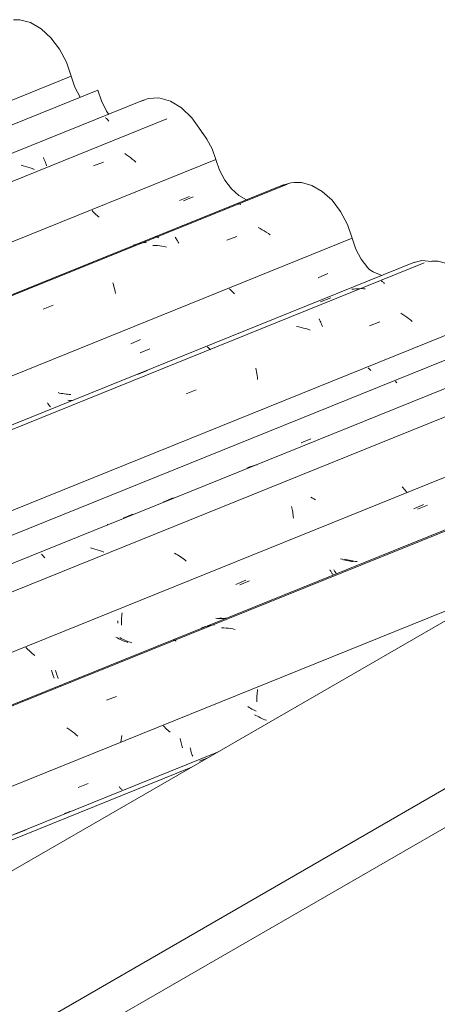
# Model space of a CAD drawing. Header units: metres. Extents: x -15.1 to 0.1, y 4 to 14.1.
# Tile 63 of 67: x -3.6 to -3.2, y 10.1 to 11. Entities that reach past the tile are written whole.
import ezdxf

# ---------------------------------------------------------------- set-up
doc = ezdxf.new("R2010")
doc.units = ezdxf.units.M
doc.layers.add('A-GLAZ-CWMG', color=7, linetype='Continuous', lineweight=5)
doc.layers.add('A-ROOF', color=7, linetype='Continuous', lineweight=5)

# ---------------------------------------------------------------- blocks, each defined once
blk = doc.blocks.new('FP_118-ISO_01')
at = {"layer": 'A-GLAZ-CWMG'}
blk.add_line((-3.44431, 10.32423), (-4.30724, 9.97548), dxfattribs=at)
blk = doc.blocks.new('FP_119-ISO_01')
at = {"layer": 'A-GLAZ-CWMG', "color": 9, "true_color": 0xc0c0c0}
for p, q in [((-3.38144, 10.39243), (-3.38154, 10.39097)), ((-3.38132, 10.3939), (-3.38144, 10.39243)), ((-3.38118, 10.39537), (-3.38132, 10.3939)), ((-3.381, 10.39685), (-3.38118, 10.39537)), ((-3.3808, 10.39834), (-3.381, 10.39685)), ((-3.38165, 10.38809), (-3.38167, 10.38666)), ((-3.38161, 10.38952), (-3.38165, 10.38809)), ((-3.38154, 10.39097), (-3.38161, 10.38952)), ((-3.38238, 10.37366), (-3.38372, 10.37442)), ((-3.38102, 10.37293), (-3.38238, 10.37366)), ((-3.37964, 10.37222), (-3.38102, 10.37293)), ((-3.37825, 10.37153), (-3.37964, 10.37222)), ((-3.37685, 10.37088), (-3.37825, 10.37153)), ((-3.37543, 10.37025), (-3.37685, 10.37088)), ((-3.374, 10.36965), (-3.37543, 10.37025)), ((-3.37255, 10.36908), (-3.374, 10.36965)), ((-3.46912, 10.36274), (-3.47008, 10.36376)), ((-3.46812, 10.36171), (-3.46912, 10.36274)), ((-3.4671, 10.36069), (-3.46812, 10.36171)), ((-3.46605, 10.35968), (-3.4671, 10.36069)), ((-3.46498, 10.35868), (-3.46605, 10.35968)), ((-3.46387, 10.35768), (-3.46498, 10.35868)), ((-3.44485, 10.34299), (-3.44459, 10.34189)), ((-3.44459, 10.34189), (-3.44431, 10.34081)), ((-3.44431, 10.34081), (-3.44401, 10.33976)), ((-3.44401, 10.33976), (-3.44371, 10.33874)), ((-3.44371, 10.33874), (-3.44339, 10.33776)), ((-3.44339, 10.33776), (-3.44307, 10.3368)), ((-3.44307, 10.3368), (-3.44274, 10.33589)), ((-3.44274, 10.33589), (-3.44239, 10.335)), ((-3.55091, 10.30522), (-3.54164, 10.30916))]:
    blk.add_line(p, q, dxfattribs=at)
blk = doc.blocks.new('FP_120-ISO_01')
at = {"layer": 'A-GLAZ-CWMG'}
blk.add_line((-2.95611, 10.64844), (-4.30724, 10.10239), dxfattribs=at)
at = {"layer": 'A-GLAZ-CWMG', "color": 9, "true_color": 0xc0c0c0}
for p, q in [((-3.41287, 10.45678), (-3.41502, 10.45688)), ((-3.41071, 10.45661), (-3.41287, 10.45678)), ((-3.40855, 10.45638), (-3.41071, 10.45661)), ((-3.40638, 10.45609), (-3.40855, 10.45638)), ((-3.40423, 10.45574), (-3.40638, 10.45609)), ((-3.40207, 10.45533), (-3.40423, 10.45574)), ((-3.46071, 10.44496), (-3.46032, 10.44501)), ((-3.46032, 10.44501), (-3.4599, 10.44499)), ((-3.4599, 10.44499), (-3.45947, 10.44492)), ((-3.45947, 10.44492), (-3.45902, 10.44479)), ((-3.45902, 10.44479), (-3.45856, 10.44459)), ((-3.45856, 10.44459), (-3.45808, 10.44434)), ((-3.52425, 10.3882), (-3.51465, 10.39175)), ((-3.55986, 10.36077), (-3.5617, 10.36204)), ((-3.55806, 10.35945), (-3.55986, 10.36077)), ((-3.55628, 10.35811), (-3.55806, 10.35945)), ((-3.55454, 10.35673), (-3.55628, 10.35811)), ((-3.55283, 10.35533), (-3.55454, 10.35673)), ((-3.55116, 10.3539), (-3.55283, 10.35533)), ((-3.51015, 10.35044), (-3.51047, 10.34833)), ((-3.50988, 10.35255), (-3.51015, 10.35044)), ((-3.50964, 10.35466), (-3.50988, 10.35255))]:
    blk.add_line(p, q, dxfattribs=at)
blk = doc.blocks.new('FP_121-ISO_01')
at = {"layer": 'A-GLAZ-CWMG', "color": 9, "true_color": 0xc0c0c0}
for p, q in [((-3.22912, 10.5692), (-3.21984, 10.57315)), ((-3.29705, 10.52152), (-3.29855, 10.52194)), ((-3.29555, 10.52114), (-3.29705, 10.52152)), ((-3.29404, 10.52079), (-3.29555, 10.52114)), ((-3.29253, 10.52047), (-3.29404, 10.52079)), ((-3.29101, 10.5202), (-3.29253, 10.52047)), ((-3.28949, 10.51995), (-3.29101, 10.5202)), ((-3.28797, 10.51975), (-3.28949, 10.51995)), ((-3.28644, 10.51958), (-3.28797, 10.51975)), ((-3.30858, 10.51176), (-3.30821, 10.51109)), ((-3.30821, 10.51109), (-3.30784, 10.51046)), ((-3.30784, 10.51046), (-3.30747, 10.50987)), ((-3.30747, 10.50987), (-3.3071, 10.50932)), ((-3.3071, 10.50932), (-3.30673, 10.50881)), ((-3.30673, 10.50881), (-3.30636, 10.50834)), ((-3.30636, 10.50834), (-3.306, 10.50791)), ((-3.39784, 10.49754), (-3.38856, 10.50147)), ((-3.50966, 10.46798), (-3.50975, 10.46652)), ((-3.50954, 10.46945), (-3.50966, 10.46798)), ((-3.50939, 10.47093), (-3.50954, 10.46945)), ((-3.50986, 10.46364), (-3.50988, 10.46221)), ((-3.50988, 10.46221), (-3.50988, 10.4608)), ((-3.50988, 10.4608), (-3.50985, 10.45941)), ((-3.50982, 10.46508), (-3.50986, 10.46364)), ((-3.50975, 10.46652), (-3.50982, 10.46508)), ((-3.41508, 10.46579), (-3.4166, 10.46586)), ((-3.41355, 10.46575), (-3.41508, 10.46579)), ((-3.41203, 10.46575), (-3.41355, 10.46575)), ((-3.41051, 10.46579), (-3.41203, 10.46575)), ((-3.51018, 10.44678), (-3.51156, 10.44749)), ((-3.5088, 10.44609), (-3.51018, 10.44678)), ((-3.50739, 10.44543), (-3.5088, 10.44609)), ((-3.50597, 10.4448), (-3.50739, 10.44543)), ((-3.50454, 10.4442), (-3.50597, 10.4448)), ((-3.5031, 10.44363), (-3.50454, 10.4442)), ((-3.50164, 10.44309), (-3.5031, 10.44363)), ((-3.50017, 10.44257), (-3.50164, 10.44309)), ((-3.59951, 10.43718), (-3.60045, 10.43817)), ((-3.59855, 10.43619), (-3.59951, 10.43718)), ((-3.59756, 10.4352), (-3.59855, 10.43619)), ((-3.59654, 10.43422), (-3.59756, 10.4352)), ((-3.5955, 10.43325), (-3.59654, 10.43422)), ((-3.59443, 10.43229), (-3.5955, 10.43325)), ((-3.59333, 10.43134), (-3.59443, 10.43229)), ((-3.59221, 10.43039), (-3.59333, 10.43134)), ((-3.57256, 10.41636), (-3.57227, 10.41531)), ((-3.57227, 10.41531), (-3.57197, 10.41429)), ((-3.57197, 10.41429), (-3.57165, 10.4133)), ((-3.57165, 10.4133), (-3.57133, 10.41234)), ((-3.57133, 10.41234), (-3.571, 10.41142)), ((-3.571, 10.41142), (-3.57065, 10.41053)), ((-3.57065, 10.41053), (-3.57031, 10.40968)), ((-3.57031, 10.40968), (-3.56995, 10.40886))]:
    blk.add_line(p, q, dxfattribs=at)
blk = doc.blocks.new('FP_122-ISO_01')
at = {"layer": 'A-GLAZ-CWMG'}
blk.add_line((-3.07049, 10.71056), (-4.30724, 10.21074), dxfattribs=at)
at = {"layer": 'A-GLAZ-CWMG', "color": 9, "true_color": 0xc0c0c0}
for p, q in [((-3.2429, 10.58939), (-3.24389, 10.59046)), ((-3.24193, 10.58831), (-3.2429, 10.58939)), ((-3.32894, 10.57988), (-3.33042, 10.5807)), ((-3.32748, 10.57903), (-3.32894, 10.57988)), ((-3.24099, 10.58722), (-3.24193, 10.58831)), ((-3.24008, 10.58613), (-3.24099, 10.58722)), ((-3.2392, 10.58503), (-3.24008, 10.58613)), ((-3.34857, 10.57195), (-3.3483, 10.57064)), ((-3.3483, 10.57064), (-3.34804, 10.56931)), ((-3.32604, 10.57816), (-3.32748, 10.57903)), ((-3.34804, 10.56931), (-3.34781, 10.56795)), ((-3.34781, 10.56795), (-3.34759, 10.56657)), ((-3.34759, 10.56657), (-3.3474, 10.56516)), ((-3.3474, 10.56516), (-3.34723, 10.56372)), ((-3.34723, 10.56372), (-3.34708, 10.56226)), ((-3.34708, 10.56226), (-3.34695, 10.56078)), ((-3.45818, 10.52672), (-3.45965, 10.52755)), ((-3.45673, 10.52585), (-3.45818, 10.52672)), ((-3.4553, 10.52496), (-3.45673, 10.52585)), ((-3.45389, 10.52403), (-3.4553, 10.52496)), ((-3.45251, 10.52308), (-3.45389, 10.52403)), ((-3.45114, 10.52211), (-3.45251, 10.52308)), ((-3.4498, 10.52111), (-3.45114, 10.52211)), ((-3.44849, 10.52009), (-3.4498, 10.52111))]:
    blk.add_line(p, q, dxfattribs=at)
blk = doc.blocks.new('FP_123-ISO_01')
at = {"layer": 'A-GLAZ-CWMG', "color": 9, "true_color": 0xc0c0c0}
for p, q in [((-3.24949, 10.68989), (-3.25012, 10.69057)), ((-3.24885, 10.68921), (-3.24949, 10.68989)), ((-3.33958, 10.63219), (-3.3303, 10.63612)), ((-3.50826, 10.56066), (-3.49899, 10.56459))]:
    blk.add_line(p, q, dxfattribs=at)
blk = doc.blocks.new('Rectangular Mullion - Telha Fibrocimento - Ondulada-1868137-ISO_01')
at = {"layer": 'A-GLAZ-CWMG'}
for p, q in [((-3.1359, 10.73777), (-4.30724, 10.26438)), ((-3.02404, 10.67208), (-4.30724, 10.15348)), ((-3.1502, 10.49403), (-4.30724, 10.02642))]:
    blk.add_line(p, q, dxfattribs=at)
for name in ['FP_122-ISO_01', 'FP_123-ISO_01', 'FP_120-ISO_01', 'FP_121-ISO_01', 'FP_119-ISO_01', 'FP_118-ISO_01']:
    blk.add_blockref(name, (0, 0), dxfattribs=at)
blk = doc.blocks.new('FP_125-ISO_01')
at = {"layer": 'A-GLAZ-CWMG'}
blk.add_line((-3.41896, 10.33886), (-4.30724, 9.97987), dxfattribs=at)
at = {"layer": 'A-GLAZ-CWMG', "color": 9, "true_color": 0xc0c0c0}
for p, q in [((-3.43589, 10.33034), (-3.42903, 10.33305)), ((-3.56219, 10.28143), (-3.56388, 10.28079)), ((-3.56048, 10.28201), (-3.56219, 10.28143)), ((-3.55875, 10.28254), (-3.56048, 10.28201)), ((-3.61, 10.26127), (-3.60042, 10.26509))]:
    blk.add_line(p, q, dxfattribs=at)
blk = doc.blocks.new('FP_126-ISO_01')
at = {"layer": 'A-GLAZ-CWMG', "color": 9, "true_color": 0xc0c0c0}
for p, q in [((-3.38893, 10.38126), (-3.39024, 10.38205)), ((-3.38759, 10.38048), (-3.38893, 10.38126)), ((-3.38624, 10.37973), (-3.38759, 10.38048)), ((-3.38487, 10.37901), (-3.38624, 10.37973)), ((-3.38349, 10.37831), (-3.38487, 10.37901)), ((-3.38209, 10.37763), (-3.38349, 10.37831)), ((-3.4542, 10.35174), (-3.45395, 10.35036)), ((-3.45395, 10.35036), (-3.45368, 10.34902)), ((-3.45368, 10.34902), (-3.45339, 10.34771)), ((-3.45339, 10.34771), (-3.45308, 10.34643)), ((-3.45308, 10.34643), (-3.45276, 10.34519)), ((-3.45276, 10.34519), (-3.45242, 10.344)), ((-3.45242, 10.344), (-3.45206, 10.34284)), ((-3.51218, 10.30622), (-3.51175, 10.30565)), ((-3.51175, 10.30565), (-3.51133, 10.30514)), ((-3.51133, 10.30514), (-3.51091, 10.30468)), ((-3.51091, 10.30468), (-3.5105, 10.30428)), ((-3.5105, 10.30428), (-3.51009, 10.30392)), ((-3.51009, 10.30392), (-3.5097, 10.30361)), ((-3.5097, 10.30361), (-3.50932, 10.30336))]:
    blk.add_line(p, q, dxfattribs=at)
blk = doc.blocks.new('FP_127-ISO_01')
at = {"layer": 'A-GLAZ-CWMG'}
blk.add_line((-2.95916, 10.64837), (-4.30724, 10.10355), dxfattribs=at)
at = {"layer": 'A-GLAZ-CWMG', "color": 9, "true_color": 0xc0c0c0}
for p, q in [((-3.43013, 10.45799), (-3.43216, 10.45741)), ((-3.42808, 10.4585), (-3.43013, 10.45799)), ((-3.42601, 10.45894), (-3.42808, 10.4585)), ((-3.42392, 10.45931), (-3.42601, 10.45894)), ((-3.42182, 10.45962), (-3.42392, 10.45931)), ((-3.43216, 10.45741), (-3.43417, 10.45677))]:
    blk.add_line(p, q, dxfattribs=at)
blk = doc.blocks.new('FP_128-ISO_01')
at = {"layer": 'A-GLAZ-CWMG', "color": 9, "true_color": 0xc0c0c0}
for p, q in [((-3.2327, 10.56973), (-3.22342, 10.57368)), ((-3.30076, 10.52174), (-3.30225, 10.52218)), ((-3.29926, 10.52133), (-3.30076, 10.52174)), ((-3.29776, 10.52096), (-3.29926, 10.52133)), ((-3.29625, 10.52062), (-3.29776, 10.52096)), ((-3.29473, 10.52032), (-3.29625, 10.52062)), ((-3.29321, 10.52005), (-3.29473, 10.52032)), ((-3.29169, 10.51982), (-3.29321, 10.52005)), ((-3.29017, 10.51962), (-3.29169, 10.51982)), ((-3.3123, 10.51184), (-3.31193, 10.51114)), ((-3.31193, 10.51114), (-3.31156, 10.51049)), ((-3.31156, 10.51049), (-3.31119, 10.50987)), ((-3.31119, 10.50987), (-3.31082, 10.50929)), ((-3.31082, 10.50929), (-3.31045, 10.50875)), ((-3.31045, 10.50875), (-3.31008, 10.50825)), ((-3.31008, 10.50825), (-3.30971, 10.50779)), ((-3.30971, 10.50779), (-3.30935, 10.50737)), ((-3.40143, 10.49799), (-3.39215, 10.50194)), ((-3.51338, 10.46272), (-3.51339, 10.4613)), ((-3.51336, 10.46347), (-3.51338, 10.46272)), ((-3.41878, 10.46576), (-3.4203, 10.46586)), ((-3.41725, 10.46569), (-3.41878, 10.46576)), ((-3.41572, 10.46566), (-3.41725, 10.46569)), ((-3.4142, 10.46567), (-3.41572, 10.46566)), ((-3.41268, 10.46572), (-3.4142, 10.46567)), ((-3.41117, 10.46581), (-3.41268, 10.46572)), ((-3.41012, 10.4659), (-3.41117, 10.46581)), ((-3.5138, 10.44716), (-3.51516, 10.44788)), ((-3.51241, 10.44646), (-3.5138, 10.44716)), ((-3.51102, 10.44578), (-3.51241, 10.44646)), ((-3.50961, 10.44513), (-3.51102, 10.44578)), ((-3.50818, 10.44451), (-3.50961, 10.44513)), ((-3.50674, 10.44392), (-3.50818, 10.44451)), ((-3.50529, 10.44336), (-3.50674, 10.44392)), ((-3.50383, 10.44283), (-3.50529, 10.44336)), ((-3.57619, 10.41666), (-3.57591, 10.41559)), ((-3.57591, 10.41559), (-3.57561, 10.41455)), ((-3.57561, 10.41455), (-3.5753, 10.41354)), ((-3.5753, 10.41354), (-3.57498, 10.41256)), ((-3.57498, 10.41256), (-3.57466, 10.41162)), ((-3.57466, 10.41162), (-3.57432, 10.41071)), ((-3.57432, 10.41071), (-3.57397, 10.40983)), ((-3.57397, 10.40983), (-3.57362, 10.40899))]:
    blk.add_line(p, q, dxfattribs=at)
blk = doc.blocks.new('FP_129-ISO_01')
at = {"layer": 'A-GLAZ-CWMG'}
blk.add_line((-3.09202, 10.72867), (-4.30724, 10.23755), dxfattribs=at)
at = {"layer": 'A-GLAZ-CWMG', "color": 9, "true_color": 0xc0c0c0}
for p, q in [((-3.38919, 10.60902), (-3.39116, 10.60827)), ((-3.38721, 10.60971), (-3.38919, 10.60902)), ((-3.3852, 10.61034), (-3.38721, 10.60971)), ((-3.38317, 10.61091), (-3.3852, 10.61034)), ((-3.38112, 10.61142), (-3.38317, 10.61091)), ((-3.47049, 10.57606), (-3.46088, 10.57992)), ((-3.52316, 10.55491), (-3.52279, 10.55499)), ((-3.53723, 10.53206), (-3.53937, 10.5326)), ((-3.58585, 10.52663), (-3.58533, 10.52619)), ((-3.58533, 10.52619), (-3.58481, 10.5257)), ((-3.58481, 10.5257), (-3.58428, 10.52515)), ((-3.58428, 10.52515), (-3.58374, 10.52455)), ((-3.58374, 10.52455), (-3.58319, 10.52389)), ((-3.58319, 10.52389), (-3.58264, 10.52317)), ((-3.53509, 10.53146), (-3.53723, 10.53206)), ((-3.53297, 10.53081), (-3.53509, 10.53146)), ((-3.53086, 10.53011), (-3.53297, 10.53081)), ((-3.52876, 10.52935), (-3.53086, 10.53011)), ((-3.52668, 10.52855), (-3.52876, 10.52935))]:
    blk.add_line(p, q, dxfattribs=at)
blk = doc.blocks.new('FP_130-ISO_01')
at = {"layer": 'A-GLAZ-CWMG', "color": 9, "true_color": 0xc0c0c0}
for p, q in [((-3.2753, 10.70261), (-3.27609, 10.70346)), ((-3.27448, 10.70176), (-3.2753, 10.70261)), ((-3.27365, 10.70091), (-3.27448, 10.70176))]:
    blk.add_line(p, q, dxfattribs=at)
blk = doc.blocks.new('FP_131-ISO_01')
at = {"layer": 'A-GLAZ-CWMG'}
blk.add_line((-3.22306, 10.80279), (-4.30724, 10.36463), dxfattribs=at)
at = {"layer": 'A-GLAZ-CWMG', "color": 9, "true_color": 0xc0c0c0}
for p, q in [((-3.26366, 10.78567), (-3.26318, 10.78543)), ((-3.26318, 10.78543), (-3.26268, 10.78513)), ((-3.26268, 10.78513), (-3.26218, 10.78477)), ((-3.26218, 10.78477), (-3.26166, 10.78435)), ((-3.26166, 10.78435), (-3.26113, 10.78387)), ((-3.26113, 10.78387), (-3.26059, 10.78333)), ((-3.32264, 10.74984), (-3.32209, 10.74878)), ((-3.32209, 10.74878), (-3.32155, 10.74766)), ((-3.32155, 10.74766), (-3.32101, 10.74649)), ((-3.24313, 10.75396), (-3.24502, 10.75518)), ((-3.24128, 10.75271), (-3.24313, 10.75396)), ((-3.23945, 10.75142), (-3.24128, 10.75271)), ((-3.23765, 10.7501), (-3.23945, 10.75142)), ((-3.23589, 10.74874), (-3.23765, 10.7501)), ((-3.23416, 10.74736), (-3.23589, 10.74874)), ((-3.3417, 10.74206), (-3.34385, 10.74246)), ((-3.33955, 10.7416), (-3.3417, 10.74206)), ((-3.3374, 10.74109), (-3.33955, 10.7416)), ((-3.33526, 10.74051), (-3.3374, 10.74109)), ((-3.33313, 10.73989), (-3.33526, 10.74051)), ((-3.33102, 10.7392), (-3.33313, 10.73989)), ((-3.32101, 10.74649), (-3.32048, 10.74526)), ((-3.32048, 10.74526), (-3.31996, 10.74399)), ((-3.31996, 10.74399), (-3.31945, 10.74266)), ((-3.27464, 10.74331), (-3.26507, 10.74685)), ((-3.38251, 10.70316), (-3.38217, 10.70142)), ((-3.38217, 10.70142), (-3.38185, 10.69965)), ((-3.38185, 10.69965), (-3.38157, 10.69784)), ((-3.38157, 10.69784), (-3.38131, 10.69599)), ((-3.38131, 10.69599), (-3.38107, 10.69411)), ((-3.38107, 10.69411), (-3.38087, 10.6922)), ((-3.44872, 10.67878), (-3.43914, 10.68234))]:
    blk.add_line(p, q, dxfattribs=at)
blk = doc.blocks.new('FP_132-ISO_01')
at = {"layer": 'A-GLAZ-CWMG', "color": 9, "true_color": 0xc0c0c0}
for p, q in [((-3.32347, 10.78874), (-3.31419, 10.79266)), ((-3.40648, 10.7773), (-3.40737, 10.77826)), ((-3.40557, 10.77636), (-3.40648, 10.7773)), ((-3.40463, 10.77541), (-3.40557, 10.77636)), ((-3.40366, 10.77447), (-3.40463, 10.77541)), ((-3.40268, 10.77354), (-3.40366, 10.77447)), ((-3.49221, 10.71745), (-3.48293, 10.72137)), ((-3.55915, 10.6725), (-3.56067, 10.67273)), ((-3.55762, 10.67231), (-3.55915, 10.6725)), ((-3.55677, 10.67223), (-3.55762, 10.67231))]:
    blk.add_line(p, q, dxfattribs=at)
blk = doc.blocks.new('FP_133-ISO_01')
at = {"layer": 'A-GLAZ-CWMG'}
blk.add_line((-3.3526, 10.87735), (-4.30724, 10.49154), dxfattribs=at)
at = {"layer": 'A-GLAZ-CWMG', "color": 9, "true_color": 0xc0c0c0}
for p, q in [((-3.39947, 10.85887), (-3.39908, 10.85892)), ((-3.39908, 10.85892), (-3.39866, 10.85892)), ((-3.39866, 10.85892), (-3.39823, 10.85886)), ((-3.39823, 10.85886), (-3.39778, 10.85873)), ((-3.39778, 10.85873), (-3.39731, 10.85855)), ((-3.39731, 10.85855), (-3.39682, 10.85831)), ((-3.37844, 10.83534), (-3.38044, 10.83636)), ((-3.37646, 10.83427), (-3.37844, 10.83534)), ((-3.37451, 10.83316), (-3.37646, 10.83427)), ((-3.37258, 10.83201), (-3.37451, 10.83316)), ((-3.37067, 10.83081), (-3.37258, 10.83201)), ((-3.45897, 10.82715), (-3.45841, 10.82635)), ((-3.45841, 10.82635), (-3.45785, 10.8255)), ((-3.45785, 10.8255), (-3.45729, 10.8246)), ((-3.45729, 10.8246), (-3.45673, 10.82363)), ((-3.45673, 10.82363), (-3.45617, 10.82261)), ((-3.45617, 10.82261), (-3.45562, 10.82154)), ((-3.41004, 10.82444), (-3.40046, 10.82802)), ((-3.3688, 10.82959), (-3.37067, 10.83081)), ((-3.47801, 10.81937), (-3.48017, 10.81949)), ((-3.47585, 10.8192), (-3.47801, 10.81937)), ((-3.47368, 10.81896), (-3.47585, 10.8192)), ((-3.47152, 10.81866), (-3.47368, 10.81896)), ((-3.46936, 10.8183), (-3.47152, 10.81866)), ((-3.4672, 10.81788), (-3.46936, 10.8183)), ((-3.51799, 10.78382), (-3.51755, 10.78228)), ((-3.51755, 10.78228), (-3.51712, 10.7807)), ((-3.51712, 10.7807), (-3.51672, 10.77907)), ((-3.51672, 10.77907), (-3.51634, 10.7774)), ((-3.51634, 10.7774), (-3.51599, 10.77569)), ((-3.51599, 10.77569), (-3.51565, 10.77394)), ((-3.58425, 10.75912), (-3.57466, 10.76272))]:
    blk.add_line(p, q, dxfattribs=at)
blk = doc.blocks.new('FP_134-ISO_01')
at = {"layer": 'A-GLAZ-CWMG', "color": 9, "true_color": 0xc0c0c0}
for p, q in [((-3.45124, 10.86165), (-3.44196, 10.86556)), ((-3.53693, 10.85168), (-3.53782, 10.85263)), ((-3.536, 10.85073), (-3.53693, 10.85168)), ((-3.53506, 10.84978), (-3.536, 10.85073)), ((-3.53408, 10.84884), (-3.53506, 10.84978)), ((-3.53309, 10.8479), (-3.53408, 10.84884)), ((-3.53207, 10.84697), (-3.53309, 10.8479)), ((-3.53103, 10.84606), (-3.53207, 10.84697))]:
    blk.add_line(p, q, dxfattribs=at)
blk = doc.blocks.new('FP_135-ISO_01')
at = {"layer": 'A-GLAZ-CWMG'}
blk.add_line((-3.46697, 10.93947), (-4.30724, 10.59988), dxfattribs=at)
blk = doc.blocks.new('Rectangular Mullion - Telha Fibrocimento - Ondulada-V124-ISO_01')
at = {"layer": 'A-GLAZ-CWMG'}
for p, q in [((-3.53239, 10.96668), (-4.30724, 10.65353)), ((-3.42053, 10.90099), (-4.30724, 10.54263)), ((-3.2912, 10.8262), (-4.30724, 10.41557)), ((-3.1612, 10.7509), (-4.30724, 10.28774))]:
    blk.add_line(p, q, dxfattribs=at)
for points in [[(-3.53239, 10.96668, 0), (-3.52896, 10.95638, 0), (-3.52397, 10.94677, 0), (-3.52189, 10.94364, 0)], [(-3.4332, 10.92605, 0), (-3.42888, 10.92012, 0), (-3.42397, 10.91091, 0), (-3.42053, 10.90099, 0)], [(-3.42053, 10.90099, 0), (-3.417, 10.89082, 0), (-3.41196, 10.88138, 0), (-3.40569, 10.87319, 0), (-3.39855, 10.86671, 0), (-3.39143, 10.86253, 0)], [(-3.34629, 10.879, 0), (-3.3393, 10.87904, 0), (-3.32937, 10.87634, 0), (-3.31951, 10.87063, 0), (-3.31027, 10.86223, 0), (-3.30219, 10.85161, 0), (-3.29571, 10.83937, 0), (-3.2912, 10.8262, 0)], [(-3.2912, 10.8262, 0), (-3.2877, 10.81597, 0), (-3.28266, 10.80647, 0), (-3.27638, 10.79823, 0), (-3.27536, 10.79714, 0)], [(-3.21569, 10.80457, 0), (-3.20966, 10.80449, 0), (-3.19962, 10.80175, 0), (-3.18966, 10.79595, 0), (-3.18034, 10.78741, 0), (-3.17219, 10.77664, 0), (-3.16569, 10.76423, 0), (-3.1612, 10.7509, 0)]]:
    blk.add_polyline3d(points, dxfattribs=at)
for name in ['FP_135-ISO_01', 'FP_133-ISO_01', 'FP_134-ISO_01', 'FP_131-ISO_01', 'FP_132-ISO_01', 'FP_129-ISO_01', 'FP_130-ISO_01', 'FP_127-ISO_01', 'FP_128-ISO_01', 'FP_126-ISO_01', 'FP_125-ISO_01']:
    blk.add_blockref(name, (0, 0), dxfattribs=at)
blk = doc.blocks.new('FP_138-ISO_01')
at = {"layer": 'A-GLAZ-CWMG'}
blk.add_line((-3.232, 10.80357), (-4.30724, 10.36902), dxfattribs=at)
at = {"layer": 'A-GLAZ-CWMG', "color": 9, "true_color": 0xc0c0c0}
for p, q in [((-3.28976, 10.77807), (-3.29158, 10.77786)), ((-3.28794, 10.77823), (-3.28976, 10.77807)), ((-3.28611, 10.77834), (-3.28794, 10.77823)), ((-3.28427, 10.7784), (-3.28611, 10.77834)), ((-3.28242, 10.77841), (-3.28427, 10.7784)), ((-3.28057, 10.77836), (-3.28242, 10.77841)), ((-3.27872, 10.77827), (-3.28057, 10.77836)), ((-3.32107, 10.76591), (-3.31151, 10.76969)), ((-3.42875, 10.72313), (-3.42832, 10.72288)), ((-3.42832, 10.72288), (-3.42787, 10.72258)), ((-3.42787, 10.72258), (-3.42742, 10.72224)), ((-3.42742, 10.72224), (-3.42696, 10.72184)), ((-3.42696, 10.72184), (-3.42649, 10.7214)), ((-3.42649, 10.7214), (-3.42601, 10.7209)), ((-3.42601, 10.7209), (-3.42553, 10.72036)), ((-3.49481, 10.69687), (-3.48526, 10.70068)), ((-3.84193, 10.55757), (-3.83239, 10.56143)), ((-3.8749, 10.54187), (-3.87671, 10.54163)), ((-3.87308, 10.54205), (-3.8749, 10.54187)), ((-3.87125, 10.54219), (-3.87308, 10.54205)), ((-3.86941, 10.54227), (-3.87125, 10.54219)), ((-3.86757, 10.54231), (-3.86941, 10.54227)), ((-3.86572, 10.54229), (-3.86757, 10.54231)), ((-3.87671, 10.54163), (-3.87851, 10.54134)), ((-3.95656, 10.50557), (-3.95607, 10.50497)), ((-3.95607, 10.50497), (-3.95558, 10.50432))]:
    blk.add_line(p, q, dxfattribs=at)
blk = doc.blocks.new('FP_139-ISO_01')
at = {"layer": 'A-GLAZ-CWMG', "color": 9, "true_color": 0xc0c0c0}
for p, q in [((-3.50115, 10.72622), (-3.49187, 10.73016)), ((-3.56857, 10.67946), (-3.57008, 10.67982)), ((-3.56705, 10.67914), (-3.56857, 10.67946)), ((-3.56553, 10.67885), (-3.56705, 10.67914)), ((-3.56401, 10.6786), (-3.56553, 10.67885)), ((-3.56248, 10.67838), (-3.56401, 10.6786)), ((-3.56095, 10.6782), (-3.56248, 10.67838)), ((-3.55942, 10.67805), (-3.56095, 10.6782)), ((-3.55789, 10.67794), (-3.55942, 10.67805)), ((-3.58004, 10.67004), (-3.57962, 10.66935)), ((-3.57962, 10.66935), (-3.57919, 10.66871)), ((-3.57919, 10.66871), (-3.57876, 10.66812)), ((-3.57876, 10.66812), (-3.57834, 10.66758)), ((-3.57834, 10.66758), (-3.57792, 10.66709)), ((-3.57792, 10.66709), (-3.57751, 10.66665)), ((-3.57751, 10.66665), (-3.57711, 10.66627)), ((-3.66977, 10.65471), (-3.6605, 10.65864)), ((-3.68655, 10.62431), (-3.68808, 10.62432)), ((-3.68503, 10.62432), (-3.68655, 10.62431)), ((-3.68351, 10.62438), (-3.68503, 10.62432)), ((-3.68199, 10.62447), (-3.68351, 10.62438)), ((-3.68048, 10.6246), (-3.68199, 10.62447)), ((-3.67897, 10.62477), (-3.68048, 10.6246)), ((-3.67748, 10.62498), (-3.67897, 10.62477)), ((-3.67599, 10.62522), (-3.67748, 10.62498)), ((-3.78198, 10.60418), (-3.78339, 10.60484)), ((-3.78056, 10.60355), (-3.78198, 10.60418)), ((-3.77912, 10.60295), (-3.78056, 10.60355)), ((-3.77767, 10.60237), (-3.77912, 10.60295)), ((-3.77622, 10.60183), (-3.77767, 10.60237)), ((-3.77475, 10.60131), (-3.77622, 10.60183)), ((-3.77327, 10.60082), (-3.77475, 10.60131)), ((-3.77178, 10.60037), (-3.77327, 10.60082)), ((-3.84424, 10.57401), (-3.84388, 10.57288)), ((-3.84388, 10.57288), (-3.84351, 10.57179)), ((-3.84351, 10.57179), (-3.84312, 10.57074)), ((-3.84312, 10.57074), (-3.84272, 10.56973)), ((-3.84272, 10.56973), (-3.84232, 10.56877)), ((-3.84232, 10.56877), (-3.84191, 10.56785)), ((-3.84191, 10.56785), (-3.84149, 10.56699)), ((-3.95059, 10.53587), (-3.94132, 10.53978)), ((-3.90167, 10.53415), (-3.9013, 10.53392)), ((-3.9013, 10.53392), (-3.90093, 10.53374)), ((-3.90093, 10.53374), (-3.90059, 10.53361)), ((-3.90059, 10.53361), (-3.90025, 10.53353)), ((-3.90025, 10.53353), (-3.89994, 10.53351)), ((-4.06284, 10.48847), (-4.05358, 10.49237)), ((-4.03377, 10.48341), (-4.03336, 10.48293)), ((-4.03336, 10.48293), (-4.03295, 10.4825)), ((-4.03295, 10.4825), (-4.03254, 10.48212)), ((-4.03254, 10.48212), (-4.03215, 10.48179)), ((-4.03215, 10.48179), (-4.03176, 10.48152)), ((-4.03176, 10.48152), (-4.03139, 10.4813)), ((-4.03139, 10.4813), (-4.03103, 10.48112)), ((-4.13377, 10.43922), (-4.13522, 10.43883)), ((-4.13233, 10.43965), (-4.13377, 10.43922)), ((-4.13669, 10.43847), (-4.13816, 10.43815)), ((-4.13522, 10.43883), (-4.13669, 10.43847)), ((-4.23115, 10.41752), (-4.2219, 10.42141))]:
    blk.add_line(p, q, dxfattribs=at)
blk = doc.blocks.new('FP_140-ISO_01')
at = {"layer": 'A-GLAZ-CWMG'}
blk.add_line((-3.35564, 10.87728), (-4.30724, 10.4927), dxfattribs=at)
at = {"layer": 'A-GLAZ-CWMG', "color": 9, "true_color": 0xc0c0c0}
for p, q in [((-3.48846, 10.82203), (-3.49056, 10.82169)), ((-3.48635, 10.82229), (-3.48846, 10.82203)), ((-3.47775, 10.82801), (-3.47736, 10.82793)), ((-3.47736, 10.82793), (-3.47697, 10.8278)), ((-3.47697, 10.8278), (-3.47656, 10.82763)), ((-3.47656, 10.82763), (-3.47613, 10.82741)), ((-3.47613, 10.82741), (-3.4757, 10.82714)), ((-3.4757, 10.82714), (-3.47526, 10.82683)), ((-3.47526, 10.82683), (-3.47481, 10.82648)), ((-3.49676, 10.8203), (-3.49878, 10.8197)), ((-3.49471, 10.82083), (-3.49676, 10.8203)), ((-3.49264, 10.82129), (-3.49471, 10.82083)), ((-3.49056, 10.82169), (-3.49264, 10.82129)), ((-3.95127, 10.63265), (-3.94169, 10.6364)), ((-4.0845, 10.58314), (-4.08648, 10.58241)), ((-4.0825, 10.5838), (-4.0845, 10.58314)), ((-4.08047, 10.5844), (-4.0825, 10.5838)), ((-4.07843, 10.58494), (-4.08047, 10.5844)), ((-4.07636, 10.5854), (-4.07843, 10.58494)), ((-4.07428, 10.5858), (-4.07636, 10.5854)), ((-4.1254, 10.56414), (-4.11582, 10.56792)), ((-4.29943, 10.49516), (-4.28986, 10.49897))]:
    blk.add_line(p, q, dxfattribs=at)
blk = doc.blocks.new('FP_141-ISO_01')
at = {"layer": 'A-GLAZ-CWMG', "color": 9, "true_color": 0xc0c0c0}
for p, q in [((-3.45482, 10.86202), (-3.44554, 10.86594)), ((-3.62352, 10.79086), (-3.61424, 10.79477)), ((-3.70174, 10.73829), (-3.70138, 10.73788)), ((-3.70138, 10.73788), (-3.70102, 10.73752)), ((-3.69024, 10.74666), (-3.69177, 10.74684)), ((-3.68871, 10.74652), (-3.69024, 10.74666)), ((-3.68719, 10.74642), (-3.68871, 10.74652)), ((-3.68566, 10.74635), (-3.68719, 10.74642)), ((-3.68414, 10.74632), (-3.68566, 10.74635)), ((-3.68262, 10.74633), (-3.68414, 10.74632)), ((-3.6811, 10.74638), (-3.68262, 10.74633)), ((-3.67958, 10.74647), (-3.6811, 10.74638)), ((-3.79213, 10.71984), (-3.78286, 10.72374)), ((-3.90553, 10.68764), (-3.90545, 10.68629)), ((-3.90545, 10.68629), (-3.90534, 10.68495)), ((-3.90534, 10.68495), (-3.90521, 10.68364)), ((-3.90521, 10.68364), (-3.90507, 10.68235)), ((-3.90507, 10.68235), (-3.9049, 10.68108)), ((-3.90422, 10.66995), (-3.90568, 10.67048)), ((-3.90274, 10.66945), (-3.90422, 10.66995)), ((-3.90126, 10.66899), (-3.90274, 10.66945)), ((-3.89977, 10.66855), (-3.90126, 10.66899)), ((-3.89827, 10.66816), (-3.89977, 10.66855)), ((-3.89677, 10.66779), (-3.89827, 10.66816)), ((-3.89526, 10.66746), (-3.89677, 10.66779)), ((-3.89374, 10.66716), (-3.89526, 10.66746)), ((-3.99504, 10.65716), (-3.99569, 10.65769)), ((-3.99389, 10.65623), (-3.99504, 10.65716)), ((-3.98904, 10.65268), (-3.99028, 10.65354)), ((-3.98778, 10.65184), (-3.98904, 10.65268)), ((-3.96636, 10.64044), (-3.96602, 10.6396)), ((-3.96602, 10.6396), (-3.96566, 10.63879)), ((-3.96566, 10.63879), (-3.9653, 10.63802)), ((-3.9653, 10.63802), (-3.96494, 10.63729)), ((-3.96494, 10.63729), (-3.96457, 10.63659)), ((-3.96457, 10.63659), (-3.9642, 10.63593)), ((-3.9642, 10.63593), (-3.96384, 10.63531)), ((-3.96384, 10.63531), (-3.96347, 10.63473)), ((-4.073, 10.60181), (-4.06373, 10.6057)), ((-4.1853, 10.55473), (-4.17603, 10.55861))]:
    blk.add_line(p, q, dxfattribs=at)
blk = doc.blocks.new('FP_142-ISO_01')
at = {"layer": 'A-GLAZ-CWMG'}
blk.add_line((-3.4885, 10.95758), (-4.30724, 10.62669), dxfattribs=at)
at = {"layer": 'A-GLAZ-CWMG', "color": 9, "true_color": 0xc0c0c0}
for p, q in [((-3.52512, 10.94062), (-3.5246, 10.94022)), ((-3.5246, 10.94022), (-3.52407, 10.93976)), ((-3.52407, 10.93976), (-3.52354, 10.93924)), ((-3.52354, 10.93924), (-3.523, 10.93866)), ((-3.523, 10.93866), (-3.52245, 10.93803)), ((-3.52245, 10.93803), (-3.52189, 10.93734)), ((-3.50501, 10.90536), (-3.50685, 10.90663)), ((-3.58395, 10.90274), (-3.58341, 10.90156)), ((-3.58341, 10.90156), (-3.58288, 10.90032)), ((-3.58288, 10.90032), (-3.58237, 10.89904)), ((-3.58237, 10.89904), (-3.58186, 10.8977)), ((-3.58186, 10.8977), (-3.58137, 10.89632)), ((-3.53647, 10.89476), (-3.52691, 10.89829)), ((-3.5032, 10.90405), (-3.50501, 10.90536)), ((-3.50142, 10.90271), (-3.5032, 10.90405)), ((-3.49968, 10.90134), (-3.50142, 10.90271)), ((-3.49796, 10.89994), (-3.49968, 10.90134)), ((-3.49628, 10.89852), (-3.49796, 10.89994)), ((-3.603, 10.89495), (-3.60515, 10.89548)), ((-3.60087, 10.89437), (-3.603, 10.89495)), ((-3.59874, 10.89373), (-3.60087, 10.89437)), ((-3.59663, 10.89305), (-3.59874, 10.89373)), ((-3.59452, 10.89231), (-3.59663, 10.89305)), ((-3.59243, 10.89152), (-3.59452, 10.89231)), ((-3.58137, 10.89632), (-3.58089, 10.8949)), ((-3.64424, 10.85471), (-3.64395, 10.85291)), ((-3.64395, 10.85291), (-3.64368, 10.85108)), ((-3.64368, 10.85108), (-3.64344, 10.84921)), ((-3.64344, 10.84921), (-3.64323, 10.84731)), ((-3.64323, 10.84731), (-3.64304, 10.84539)), ((-3.64304, 10.84539), (-3.64288, 10.84343)), ((-3.7104, 10.83042), (-3.70082, 10.83397)), ((-3.94813, 10.76684), (-3.95027, 10.76679)), ((-3.94598, 10.76683), (-3.94813, 10.76684)), ((-3.94382, 10.76676), (-3.94598, 10.76683)), ((-3.94166, 10.76663), (-3.94382, 10.76676)), ((-3.9395, 10.76644), (-3.94166, 10.76663)), ((-3.93734, 10.76619), (-3.9395, 10.76644)), ((-3.99517, 10.75331), (-3.9948, 10.75342)), ((-3.9948, 10.75342), (-3.9944, 10.75347)), ((-3.9944, 10.75347), (-3.99399, 10.75346)), ((-3.99399, 10.75346), (-3.99356, 10.75339)), ((-3.99356, 10.75339), (-3.99311, 10.75327)), ((-4.0589, 10.70062), (-4.0493, 10.70421)), ((-4.09393, 10.67401), (-4.09585, 10.67516)), ((-4.09202, 10.67282), (-4.09393, 10.67401)), ((-4.09015, 10.67159), (-4.09202, 10.67282)), ((-4.0883, 10.67032), (-4.09015, 10.67159)), ((-4.08648, 10.66903), (-4.0883, 10.67032)), ((-4.08469, 10.6677), (-4.08648, 10.66903)), ((-4.19286, 10.66102), (-4.19502, 10.66136)), ((-4.1907, 10.66062), (-4.19286, 10.66102)), ((-4.18855, 10.66017), (-4.1907, 10.66062)), ((-4.1864, 10.65966), (-4.18855, 10.66017)), ((-4.18426, 10.6591), (-4.1864, 10.65966)), ((-4.18213, 10.65848), (-4.18426, 10.6591)), ((-4.28233, 10.63518), (-4.28442, 10.63483)), ((-4.2334, 10.63509), (-4.2238, 10.63871)), ((-4.29262, 10.63283), (-4.29463, 10.63218)), ((-4.2906, 10.63342), (-4.29262, 10.63283)), ((-4.28856, 10.63395), (-4.2906, 10.63342)), ((-4.2865, 10.63442), (-4.28856, 10.63395)), ((-4.28442, 10.63483), (-4.2865, 10.63442)), ((-4.17586, 10.63149), (-4.17568, 10.62955)), ((-4.17568, 10.62955), (-4.17554, 10.62759)), ((-4.17554, 10.62759), (-4.17542, 10.6256)), ((-4.17542, 10.6256), (-4.17534, 10.62359)), ((-4.17534, 10.62359), (-4.17532, 10.62288))]:
    blk.add_line(p, q, dxfattribs=at)
blk = doc.blocks.new('Rectangular Mullion - Telha Fibrocimento - Ondulada-V137-ISO_01')
at = {"layer": 'A-GLAZ-CWMG'}
blk.add_line((-3.55768, 10.97981), (-4.15902, 10.73678), dxfattribs=at)
for points in [[(-3.61217, 11.03348, 0), (-3.60614, 11.0334, 0), (-3.59611, 11.03066, 0), (-3.58614, 11.02486, 0), (-3.57682, 11.01633, 0), (-3.56868, 11.00555, 0), (-3.56218, 10.99314, 0), (-3.55768, 10.97981, 0)], [(-3.55768, 10.97981, 0), (-3.55419, 10.96953, 0), (-3.54914, 10.95998, 0)], [(-3.49108, 10.95637, 0), (-3.48459, 10.95882, 0), (-3.47436, 10.9593, 0), (-3.46358, 10.95622, 0), (-3.45293, 10.94976, 0), (-3.44305, 10.94031, 0), (-3.43454, 10.92845, 0), (-3.43315, 10.92601, 0)], [(-3.35847, 10.87592, 0), (-3.34932, 10.87889, 0), (-3.34628, 10.87908, 0)], [(-3.23375, 10.80278, 0), (-3.22523, 10.80518, 0), (-3.21587, 10.80431, 0)], [(-3.27538, 10.79696, 0), (-3.27142, 10.79436, 0), (-3.2631, 10.79089, 0)]]:
    blk.add_polyline3d(points, dxfattribs=at)
for name in ['FP_142-ISO_01', 'FP_140-ISO_01', 'FP_141-ISO_01', 'FP_138-ISO_01', 'FP_139-ISO_01']:
    blk.add_blockref(name, (0, 0), dxfattribs=at)
blk = doc.blocks.new('RUFO_1_ - RUFO_1_-1923193-ISO_01')
at = {"layer": 'A-ROOF'}
for p, q in [((-4.30724, 9.82602), (-2.62079, 10.79969)), ((-4.2931, 9.67497), (-2.4829, 10.72008)), ((-2.4829, 10.68334), (-4.2931, 9.63822))]:
    blk.add_line(p, q, dxfattribs=at)

msp = doc.modelspace()

# ---------------------------------------------------------------- block references
at = {"layer": 'A-GLAZ-CWMG'}
for name in ['Rectangular Mullion - Telha Fibrocimento - Ondulada-V137-ISO_01', 'Rectangular Mullion - Telha Fibrocimento - Ondulada-V124-ISO_01', 'Rectangular Mullion - Telha Fibrocimento - Ondulada-1868137-ISO_01']:
    msp.add_blockref(name, (0, 0), dxfattribs=at)
at = {"layer": 'A-ROOF'}
msp.add_blockref('RUFO_1_ - RUFO_1_-1923193-ISO_01', (0, 0), dxfattribs=at)

doc.saveas('drawing.dxf')
